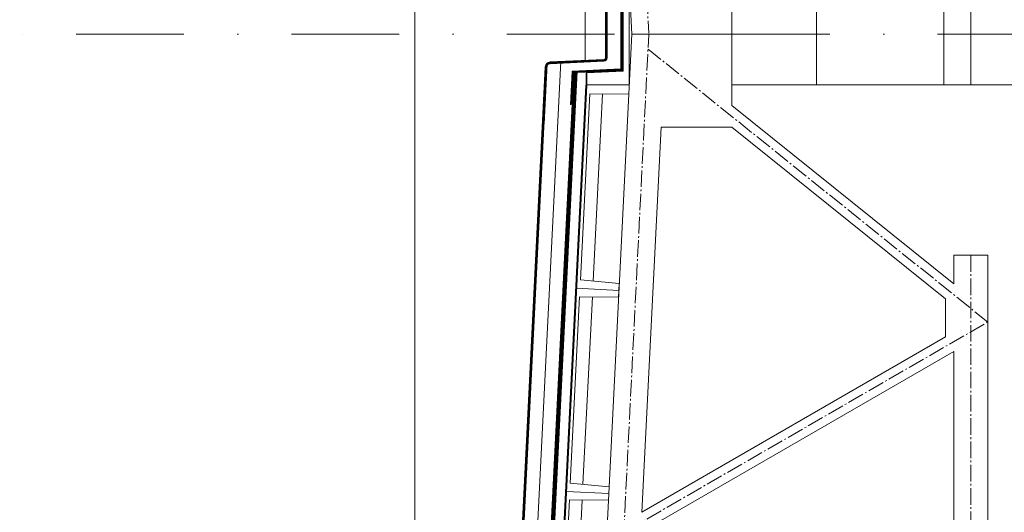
# Model space of a CAD drawing. Header units: millimetres. Extents: x -385852 to 693036, y -525006 to 444206.
# Tile 79 of 156: x 202235 to 208042, y 42477 to 45385. Entities that reach past the tile are written whole.
import ezdxf

# ---------------------------------------------------------------- set-up
doc = ezdxf.new("R2010")
doc.units = ezdxf.units.MM
for name, pattern in [('AM_DIN_G_W050', [13.75, 9.75, -1.5, 1, -1.5]), ('CARKOVANA', [5, 3, -2]), ('CENTERX2', [101.6, 63.5, -12.7, 12.7, -12.7]), ('DASHDOT', [25.4, 12.7, -6.35, 0, -6.35])]:
    doc.linetypes.add(name, pattern=pattern)
for name, color, linetype, lineweight in [('A99_N_kce-pohl', 7, 'Continuous', 9), ('A99_N_kce-rez-ten', 4, 'Continuous', 20), ('A99_S_kce-pohl', 61, 'Continuous', 5), ('A99_S_kce-rez-sil', 7, 'Continuous', 15), ('A99_S_kce-rez-ten', 6, 'Continuous', 9), ('A99_S_osy', 1, 'CENTERX2', 5)]:
    doc.layers.add(name, color=color, linetype=linetype, lineweight=lineweight)

msp = doc.modelspace()

# ---------------------------------------------------------------- linework, layer by layer
at = {"layer": 'A99_N_kce-pohl'}
msp.add_lwpolyline([(204564.8293, 51380), (204564.8293, 39230)], dxfattribs=at)
at = {"layer": 'A99_N_kce-pohl', "linetype": 'Continuous', "ltscale": 2}
msp.add_lwpolyline([(205444.8122, 43502.729), (205424.8372, 43503.7269), (205424.0887, 43488.7456)], dxfattribs=at)
at = {"layer": 'A99_N_kce-rez-ten', "linetype": 'CARKOVANA', "ltscale": 15, "const_width": 5}
for points in [[(205692.5, 45300), (205692.5, 45440.2569, 0.400665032), (205680.5808, 45452.7434), (205363.3828, 45467.4968, -0.386253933), (205337.1947, 45493.595), (205051.9055, 51204.1859), (204952.361, 51335.2997), (204733.3521, 51367.0764), (204552.5, 51447.6303), (204552.5, 51557.5)], [(205697.5, 45300), (205697.5, 45440.2569, 0.400665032), (205680.8131, 45457.738), (205363.6151, 45472.4914, -0.386253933), (205342.1885, 45493.8445), (205056.8222, 51205.9786), (204955.1053, 51339.9538), (204734.7546, 51371.9252), (204557.5, 51450.8768), (204557.5, 51557.5)], [(205692.5, 45300), (205692.5, 45159.7431, -0.400665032), (205680.5808, 45147.2566), (205363.3828, 45132.5032, 0.386253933), (205337.1947, 45106.405), (205051.9055, 39395.8141), (204952.361, 39264.7003), (204733.3521, 39232.9236), (204552.5, 39152.3697), (204552.5, 39042.5)], [(205697.5, 45300), (205697.5, 45159.7431, -0.400665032), (205680.8131, 45142.262), (205363.6151, 45127.5086, 0.386253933), (205342.1885, 45106.1555), (205056.8222, 39394.0214), (204955.1053, 39260.0462), (204734.7546, 39228.0748), (204557.5, 39149.1232), (204557.5, 39042.5)]]:
    msp.add_lwpolyline(points, format="xyb", dxfattribs=at)
at = {"layer": 'A99_N_kce-rez-ten', "linetype": 'Continuous', "lineweight": 5, "ltscale": 0.5}
for points in [[(205690, 45300), (205690, 45440.2569, 0.400665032), (205680.4646, 45450.2461), (205363.2666, 45464.9995, -0.386253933), (205334.6978, 45493.4703), (205049.4472, 51203.2895), (204950.9889, 51332.9726), (204732.6508, 51364.6519), (204550, 51446.007), (204550, 51557.5)], [(205695, 45300), (205695, 45440.2569, 0.400665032), (205680.6969, 45455.2407), (205363.4989, 45469.9941, -0.386253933), (205339.6916, 45493.7198), (205054.3638, 51205.0822), (204953.7332, 51337.6267), (204734.0533, 51369.5008), (204555, 51449.2535), (204555, 51557.5)], [(205700, 45300), (205700, 45440.2569, 0.400665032), (205680.9292, 45460.2353), (205363.7312, 45474.9887, -0.386253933), (205344.6854, 45493.9692), (205059.2805, 51206.875), (204956.4774, 51342.2809), (204735.4559, 51374.3496), (204560, 51452.5), (204560, 51557.5)], [(205690, 45300), (205690, 45159.7431, -0.400665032), (205680.4646, 45149.7539), (205363.2666, 45135.0005, 0.386253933), (205334.6978, 45106.5297), (205049.4472, 39396.7105), (204950.9889, 39267.0274), (204732.6508, 39235.3481), (204550, 39153.993), (204550, 39042.5)], [(205695, 45300), (205695, 45159.7431, -0.400665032), (205680.6969, 45144.7593), (205363.4989, 45130.0059, 0.386253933), (205339.6916, 45106.2802), (205054.3638, 39394.9178), (204953.7332, 39262.3733), (204734.0533, 39230.4992), (204555, 39150.7465), (204555, 39042.5)], [(205700, 45300), (205700, 45159.7431, -0.400665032), (205680.9292, 45139.7647), (205363.7312, 45125.0113, 0.386253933), (205344.6854, 45106.0308), (205059.2805, 39393.125), (204956.4774, 39257.7191), (204735.4559, 39225.6504), (204560, 39147.5), (204560, 39042.5)]]:
    msp.add_lwpolyline(points, format="xyb", dxfattribs=at)
at = {"layer": 'A99_N_kce-rez-ten', "linetype": 'CARKOVANA', "ltscale": 15, "const_width": 10}
for points in [[(205498.3891, 45523.785), (205785, 45510.4543), (205785, 45299.9934)], [(205498.3891, 45076.215), (205785, 45089.5457), (205785, 45300.0066)], [(205488.6994, 44882.2575), (205488.6994, 44882.2575), (205498.6398, 45081.232)]]:
    msp.add_lwpolyline(points, dxfattribs=at)
at = {"layer": 'A99_N_kce-rez-ten', "linetype": 'Continuous'}
for points in [[(205493.6219, 45519.0014), (205780, 45505.6815), (205780, 45299.9934)], [(205523.228, 45527.6352), (205790, 45515.2272), (205790, 45299.9934)], [(205570, 45455.384), (205570, 45144.616)], [(205493.6219, 45080.9986), (205780, 45094.3185), (205780, 45300.0066)], [(205523.228, 45072.3648), (205790, 45084.7728), (205790, 45300.0066)], [(204555, 39042.5), (204555, 39150.7465), (204734.0533, 39230.4992), (204953.7332, 39262.3733), (205054.3638, 39394.9178), (205337.698, 45066.3746)], [(204560, 39042.5), (204560, 39147.5), (204735.4559, 39225.6504), (204956.4774, 39257.7191), (205059.2805, 39393.125), (205342.6918, 45066.1251)], [(205483.7057, 44882.507), (205493.6219, 45080.9986)], [(205718.9213, 45081.4669), (205790, 45084.7728), (205520.2916, 45072.2283)]]:
    msp.add_lwpolyline(points, dxfattribs=at)
at = {"layer": 'A99_N_kce-rez-ten'}
msp.add_lwpolyline([(205426.3791, 45137.9359), (205133.9017, 39283.4621)], dxfattribs=at)
at = {"layer": 'A99_N_kce-rez-ten', "color": 2, "linetype": 'Continuous', "lineweight": 5, "ltscale": 0.5}
msp.add_lwpolyline([(205327.795, 44767.9391), (205345.5914, 45124.1675)], dxfattribs=at)
at = {"layer": 'A99_S_kce-pohl', "lineweight": 0}
for p, q in [((206435, 45220), (206435, 45722.3971)), ((206435, 45380), (206435, 44877.6029))]:
    msp.add_line(p, q, dxfattribs=at)
at = {"layer": 'A99_S_kce-pohl'}
msp.add_line((211185, 45000), (206465.4762, 45000), dxfattribs=at)
at = {"layer": 'A99_S_kce-pohl', "lineweight": 5}
for p, q in [((207745, 43994.6542), (207945, 43994.6542)), ((207745, 43824.8673), (207745, 43994.6542))]:
    msp.add_line(p, q, dxfattribs=at)
for points in [[(205395, 54300), (205845, 45300)], [(206435, 45300), (206435, 45722.3971)], [(205395, 36300), (205845, 45300)], [(206435, 45300), (206435, 44877.6029)], [(207745, 43824.8673), (206435, 44877.6029)], [(205904.1801, 42478.6053), (206017.7498, 44750)], [(206434.1467, 44750), (206017.7498, 44750)], [(207695, 43736.7594), (206434.1467, 44750)], [(207945, 36300), (207945, 43994.6542)], [(207695, 43513.3013), (207695, 43736.7594)], [(205904.1801, 42478.6053), (207695, 43513.3013)], [(205949.7855, 42389.4637), (207745, 43426.6987)], [(207745, 40993.4259), (207745, 43426.6987)]]:
    msp.add_lwpolyline(points, dxfattribs=at)
at = {"layer": 'A99_S_kce-pohl', "color": 253, "linetype": 'AM_DIN_G_W050', "lineweight": 0, "ltscale": 10}
for points in [[(205494.8752, 54304.9938), (205944.8752, 45304.9938)], [(205494.8752, 36295.0062), (205944.8752, 45295.0062)], [(207945, 43600), (205940.6608, 45210.717)], [(207845, 43994.6542), (207845, 43994.6542), (207845, 36300)], [(205545, 39300), (207945, 40800), (205695, 42300), (207945, 43600)]]:
    msp.add_lwpolyline(points, dxfattribs=at)
at = {"layer": 'A99_S_kce-rez-sil', "lineweight": 13}
for points in [[(205829.2697, 44985.393), (205829.2697, 45615)], [(205829.2697, 44985.393), (205827.2738, 44945.4428), (205597.0613, 44946.9313), (205542.1761, 43848.3014), (205771.3907, 43826.8379), (205769.3948, 43786.8877), (205769.3948, 43786.8877)], [(205709.52, 42588.3824), (205711.5158, 42628.3325), (205482.3013, 42649.7961), (205537.1865, 43748.426), (205767.399, 43746.9375), (205769.3948, 43786.8877), (205769.3948, 43786.8877)], [(205709.52, 42588.3824), (205707.5242, 42548.4322), (205477.3117, 42549.9207), (205422.4264, 41451.2908), (205651.641, 41429.8272), (205649.6452, 41389.877), (205649.6452, 41389.877)]]:
    msp.add_lwpolyline(points, dxfattribs=at)
at = {"layer": 'A99_S_kce-rez-sil', "lineweight": 20}
for points in [[(206935, 45600), (206935, 45000), (206435, 45000), (206435, 45600)], [(207685, 45600), (207685, 45000), (207845, 45000), (207845, 45600)]]:
    msp.add_lwpolyline(points, close=True, dxfattribs=at)
at = {"layer": 'A99_S_kce-rez-ten', "lineweight": 0}
msp.add_line((206138.0009, 45300), (206435, 45300), dxfattribs=at)
at = {"layer": 'A99_S_kce-rez-ten', "linetype": 'CARKOVANA', "lineweight": 0, "ltscale": 15}
for points, const_width in [([(205577.5, 45600), (205577.5, 45527.6136), (205792.5, 45517.6136), (205792.5, 45300)], 5), ([(205577.5, 45000), (205577.5, 45072.3864), (205792.5, 45082.3864), (205792.5, 45300)], 5), ([(205513.6599, 45081.26), (205220.0607, 39204.3294), (204730, 39133.8495)], 20), ([(205577.0842, 44997.9917), (205287.6454, 39205.2281)], 5)]:
    msp.add_lwpolyline(points, dxfattribs=dict(at, const_width=const_width))
at = {"layer": 'A99_S_kce-rez-ten', "color": 1, "lineweight": 0}
msp.add_lwpolyline([(205575, 45600), (205575, 45525.2272), (205790, 45515.2272), (205790, 45300)], dxfattribs=at)
at = {"layer": 'A99_S_kce-rez-ten', "lineweight": 0}
for points in [[(205580, 45600), (205830, 45600), (205830, 45000), (205580, 45000), (205580, 45070), (205795, 45080), (205795, 45520), (205580, 45530)], [(205769.3948, 43786.8877), (205519.7062, 43799.3616), (205459.8314, 42600.8563), (205709.52, 42588.3824), (205711.5158, 42628.3325), (205482.3013, 42649.7961), (205537.1865, 43748.426), (205767.399, 43746.9375)], [(205709.52, 42588.3824), (205459.8314, 42600.8563), (205399.9566, 41402.351), (205649.6452, 41389.877), (205651.641, 41429.8272), (205422.4264, 41451.2908), (205477.3117, 42549.9207), (205707.5242, 42548.4322)]]:
    msp.add_lwpolyline(points, close=True, dxfattribs=at)
for points in [[(205575, 45000), (205575, 45074.7728), (205790, 45084.7728), (205790, 45300)], [(206435, 45300), (205845, 45300)], [(205503.6723, 45081.7589), (205210.5191, 39213.7559), (204730, 39144.0392)], [(205523.6474, 45080.761), (205229.6733, 39196.3247), (204730, 39123.8294)], [(205579.581, 44997.8669), (205290.186, 39205.0912), (204723.9293, 39122.9572)], [(205574.5873, 44998.1164), (205285.0799, 39203.605)]]:
    msp.add_lwpolyline(points, dxfattribs=at)
at = {"layer": 'A99_S_kce-rez-ten', "color": 253, "lineweight": 0}
msp.add_lwpolyline([(206435, 45300), (205845, 45300)], dxfattribs=at)
at = {"layer": 'A99_S_kce-rez-ten', "lineweight": 5}
for points in [[(205672.1306, 44946.4459), (205616.92, 43841.3024)], [(205612.2558, 43747.9406), (205557.0451, 42642.7971)], [(205552.381, 42549.4353), (205497.1703, 41444.2918)]]:
    msp.add_lwpolyline(points, dxfattribs=at)
at = {"layer": 'A99_S_osy', "linetype": 'DASHDOT', "lineweight": 5, "ltscale": 50}
msp.add_lwpolyline([(222254.8182, 45300), (202234.8182, 45300)], dxfattribs=at)

doc.saveas('drawing.dxf')
